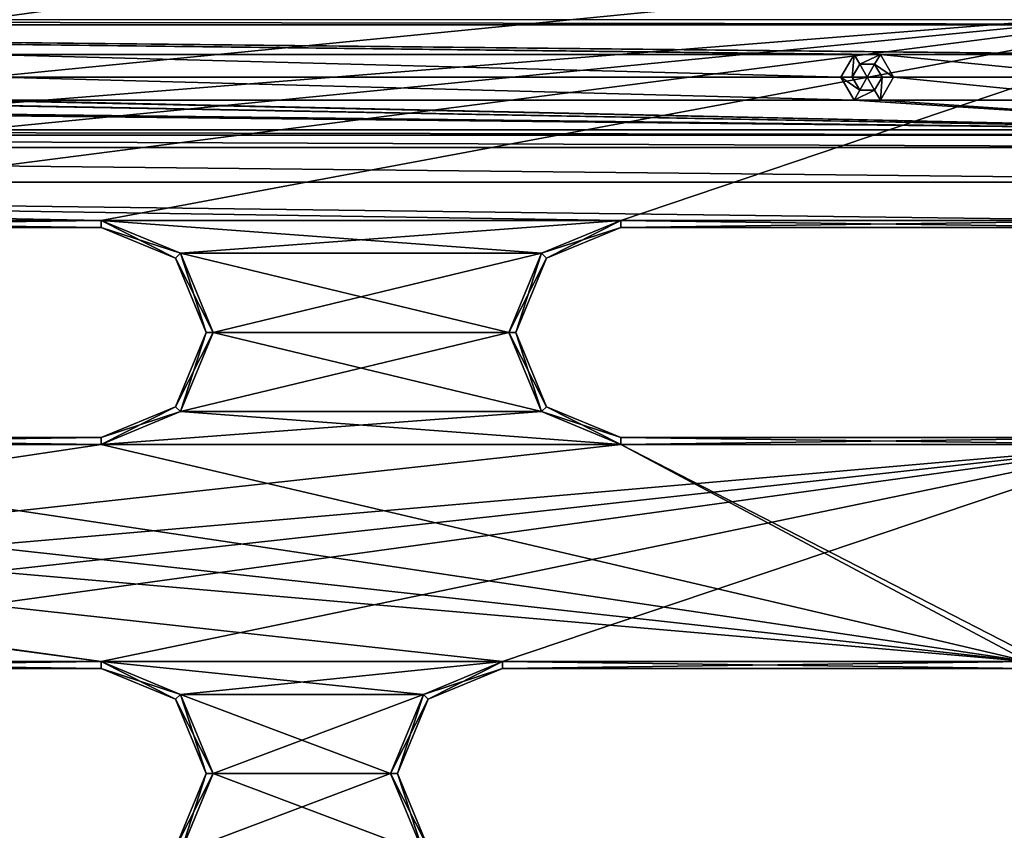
# Model space of a CAD drawing. Header units: inches. Extents: x -12.5 to 12.5, y -27.4 to 0.
# Tile 36 of 136: x 0.6 to 4.2, y -19.7 to -16.8. Entities that reach past the tile are written whole.
import ezdxf

# ---------------------------------------------------------------- set-up
doc = ezdxf.new("R2010")
doc.units = ezdxf.units.IN
doc.header["$LTSCALE"] = 52.148148
doc.header["$MEASUREMENT"] = 0
for name, color, linetype in [('1', 7, 'CONTINUOUS'), ('1164', 7, 'CONTINUOUS'), ('1168', 7, 'CONTINUOUS'), ('1708', 7, 'CONTINUOUS'), ('1709', 7, 'CONTINUOUS'), ('1710', 7, 'CONTINUOUS'), ('1712', 7, 'CONTINUOUS'), ('1713', 7, 'CONTINUOUS'), ('1714', 7, 'CONTINUOUS'), ('1716', 7, 'CONTINUOUS'), ('1717', 7, 'CONTINUOUS'), ('1718', 7, 'CONTINUOUS'), ('1720', 7, 'CONTINUOUS'), ('1722', 7, 'CONTINUOUS'), ('1723', 7, 'CONTINUOUS'), ('1724', 7, 'CONTINUOUS'), ('1726', 7, 'CONTINUOUS'), ('1727', 7, 'CONTINUOUS'), ('1728', 7, 'CONTINUOUS'), ('1730', 7, 'CONTINUOUS'), ('1731', 7, 'CONTINUOUS'), ('1745', 7, 'CONTINUOUS'), ('1746', 7, 'CONTINUOUS'), ('1749', 7, 'CONTINUOUS'), ('1750', 7, 'CONTINUOUS'), ('1752', 7, 'CONTINUOUS'), ('1753', 7, 'CONTINUOUS'), ('1758', 7, 'CONTINUOUS'), ('1759', 7, 'CONTINUOUS'), ('1762', 7, 'CONTINUOUS'), ('1763', 7, 'CONTINUOUS'), ('1764', 7, 'CONTINUOUS'), ('1767', 7, 'CONTINUOUS'), ('19', 7, 'CONTINUOUS'), ('25', 7, 'CONTINUOUS'), ('86', 7, 'CONTINUOUS'), ('9', 7, 'CONTINUOUS'), ('953', 7, 'CONTINUOUS'), ('954', 7, 'CONTINUOUS'), ('955', 7, 'CONTINUOUS'), ('956', 7, 'CONTINUOUS'), ('957', 7, 'CONTINUOUS'), ('958', 7, 'CONTINUOUS')]:
    doc.layers.add(name, color=color, linetype=linetype)

msp = doc.modelspace()

# ---------------------------------------------------------------- linework, layer by layer
at = {"layer": '1', "linetype": 'Continuous'}
for points in [[(3.3795, -24.259), (3.7165, -24.7877), (12.2412, -0.07), (3.3795, -24.259)], [(4.4125, -21.109), (3.3795, -24.259), (12.2412, -0.07), (4.4125, -21.109)], [(3.7165, -24.7877), (3.8415, -24.7877), (12.2412, -0.07), (3.7165, -24.7877)], [(3.8415, -24.7877), (3.904, -24.896), (12.2412, -0.07), (3.8415, -24.7877)], [(12.2412, -0.07), (3.904, -24.896), (4.9442, -27.303), (12.2412, -0.07)], [(0.9375, -16.784), (-0.9375, -16.784), (-4.6675, -17.559), (0.9375, -16.784)], [(3.2145, -16.784), (0.9375, -16.784), (-4.6675, -17.559), (3.2145, -16.784)], [(5.0895, -16.784), (3.2145, -16.784), (-4.6675, -17.559), (5.0895, -16.784)], [(-2.7925, -17.559), (5.0895, -16.784), (-4.6675, -17.559), (-2.7925, -17.559)], [(5.0895, -16.784), (-2.7925, -17.559), (-0.9375, -17.559), (5.0895, -16.784)], [(0.9375, -17.559), (5.0895, -16.784), (-0.9375, -17.559), (0.9375, -17.559)], [(5.0895, -16.784), (0.9375, -17.559), (2.7925, -17.559), (5.0895, -16.784)], [(4.6675, -17.559), (5.0895, -16.784), (2.7925, -17.559), (4.6675, -17.559)], [(0.9375, -17.559), (1.2203, -17.6762), (2.7925, -17.559), (0.9375, -17.559)], [(2.7925, -17.559), (1.2203, -17.6762), (2.5097, -17.6762), (2.7925, -17.559)], [(1.2203, -17.6762), (1.3375, -17.959), (2.5097, -17.6762), (1.2203, -17.6762)], [(2.5097, -17.6762), (1.3375, -17.959), (2.3925, -17.959), (2.5097, -17.6762)], [(1.3375, -17.959), (1.2203, -18.2418), (2.3925, -17.959), (1.3375, -17.959)], [(2.3925, -17.959), (1.2203, -18.2418), (2.5097, -18.2418), (2.3925, -17.959)], [(1.2203, -18.2418), (0.9375, -18.359), (2.5097, -18.2418), (1.2203, -18.2418)], [(0.9375, -18.359), (2.7925, -18.359), (2.5097, -18.2418), (0.9375, -18.359)], [(0.9375, -18.359), (-0.9375, -18.359), (-4.2455, -19.134), (0.9375, -18.359)], [(2.7925, -18.359), (0.9375, -18.359), (-4.2455, -19.134), (2.7925, -18.359)], [(4.6675, -18.359), (2.7925, -18.359), (-4.2455, -19.134), (4.6675, -18.359)], [(-2.3705, -19.134), (4.6675, -18.359), (-4.2455, -19.134), (-2.3705, -19.134)], [(4.6675, -18.359), (-2.3705, -19.134), (-0.9375, -19.134), (4.6675, -18.359)], [(0.9375, -19.134), (4.6675, -18.359), (-0.9375, -19.134), (0.9375, -19.134)], [(4.6675, -18.359), (0.9375, -19.134), (2.3705, -19.134), (4.6675, -18.359)], [(4.2455, -19.134), (4.6675, -18.359), (2.3705, -19.134), (4.2455, -19.134)], [(0.9375, -19.134), (1.2203, -19.2512), (2.3705, -19.134), (0.9375, -19.134)], [(2.3705, -19.134), (1.2203, -19.2512), (2.0877, -19.2512), (2.3705, -19.134)], [(1.2203, -19.2512), (1.3375, -19.534), (2.0877, -19.2512), (1.2203, -19.2512)], [(2.0877, -19.2512), (1.3375, -19.534), (1.9705, -19.534), (2.0877, -19.2512)], [(1.3375, -19.534), (1.2203, -19.8168), (1.9705, -19.534), (1.3375, -19.534)], [(1.9705, -19.534), (1.2203, -19.8168), (2.0877, -19.8168), (1.9705, -19.534)]]:
    msp.add_3dface(points, dxfattribs=at)
at = {"layer": '1164', "linetype": 'Continuous'}
for points in [[(6.3257, -16.861, -0.438), (-6.3257, -16.861, -0.438), (-6.3257, -16.8425, -0.3935), (6.3257, -16.861, -0.438)], [(6.3257, -16.861, -0.438), (-6.3257, -16.8425, -0.3935), (6.3257, -16.8425, -0.3935), (6.3257, -16.861, -0.438)]]:
    msp.add_3dface(points, dxfattribs=at)
at = {"layer": '1168', "linetype": 'Continuous'}
for points in [[(-5.6314, -17.236, -0.438), (5.6314, -17.236, -0.438), (5.6314, -17.2545, -0.3935), (-5.6314, -17.236, -0.438)], [(-5.6314, -17.2545, -0.3935), (-5.6314, -17.236, -0.438), (5.6314, -17.2545, -0.3935), (-5.6314, -17.2545, -0.3935)], [(5.6314, -17.299, -0.375), (-5.6314, -17.299, -0.375), (-5.6314, -17.2545, -0.3935), (5.6314, -17.299, -0.375)], [(5.6314, -17.299, -0.375), (-5.6314, -17.2545, -0.3935), (5.6314, -17.2545, -0.3935), (5.6314, -17.299, -0.375)]]:
    msp.add_3dface(points, dxfattribs=at)
at = {"layer": '1708', "linetype": 'Continuous'}
for points in [[(-0.9375, -18.334, -0.025), (0.9375, -18.334, -0.025), (-0.9375, -18.334, -0.35), (-0.9375, -18.334, -0.025)], [(-0.9375, -18.334, -0.35), (0.9375, -18.334, -0.025), (0.9375, -18.334, -0.35), (-0.9375, -18.334, -0.35)]]:
    msp.add_3dface(points, dxfattribs=at)
at = {"layer": '1709', "linetype": 'Continuous'}
for points in [[(1.2027, -17.6938, -0.025), (0.9375, -17.584, -0.025), (1.2027, -17.6938, -0.35), (1.2027, -17.6938, -0.025)], [(1.2027, -17.6938, -0.35), (0.9375, -17.584, -0.025), (0.9375, -17.584, -0.35), (1.2027, -17.6938, -0.35)], [(1.3125, -17.959, -0.025), (1.2027, -17.6938, -0.025), (1.3125, -17.959, -0.35), (1.3125, -17.959, -0.025)], [(1.3125, -17.959, -0.35), (1.2027, -17.6938, -0.025), (1.2027, -17.6938, -0.35), (1.3125, -17.959, -0.35)], [(1.2027, -18.2242, -0.025), (1.3125, -17.959, -0.025), (1.2027, -18.2242, -0.35), (1.2027, -18.2242, -0.025)], [(1.2027, -18.2242, -0.35), (1.3125, -17.959, -0.025), (1.3125, -17.959, -0.35), (1.2027, -18.2242, -0.35)], [(0.9375, -18.334, -0.35), (0.9375, -18.334, -0.025), (1.2027, -18.2242, -0.025), (0.9375, -18.334, -0.35)], [(0.9375, -18.334, -0.35), (1.2027, -18.2242, -0.025), (1.2027, -18.2242, -0.35), (0.9375, -18.334, -0.35)]]:
    msp.add_3dface(points, dxfattribs=at)
at = {"layer": '1710', "linetype": 'Continuous'}
for points in [[(0.9375, -17.584, -0.35), (0.9375, -17.584, -0.025), (-0.9375, -17.584, -0.025), (0.9375, -17.584, -0.35)], [(0.9375, -17.584, -0.35), (-0.9375, -17.584, -0.025), (-0.9375, -17.584, -0.35), (0.9375, -17.584, -0.35)]]:
    msp.add_3dface(points, dxfattribs=at)
at = {"layer": '1712', "linetype": 'Continuous'}
for points in [[(-0.9375, -18.359), (0.9375, -18.359), (-0.9375, -18.334, -0.025), (-0.9375, -18.359)], [(0.9375, -18.359), (0.9375, -18.334, -0.025), (-0.9375, -18.334, -0.025), (0.9375, -18.359)]]:
    msp.add_3dface(points, dxfattribs=at)
at = {"layer": '1713', "linetype": 'Continuous'}
for points in [[(1.2203, -17.6762), (0.9375, -17.559), (1.2027, -17.6938, -0.025), (1.2203, -17.6762)], [(0.9375, -17.559), (0.9375, -17.584, -0.025), (1.2027, -17.6938, -0.025), (0.9375, -17.559)], [(1.2203, -17.6762), (1.2027, -17.6938, -0.025), (1.3125, -17.959, -0.025), (1.2203, -17.6762)], [(1.3375, -17.959), (1.2203, -17.6762), (1.3125, -17.959, -0.025), (1.3375, -17.959)], [(1.2203, -18.2418), (1.3375, -17.959), (1.2027, -18.2242, -0.025), (1.2203, -18.2418)], [(1.3375, -17.959), (1.3125, -17.959, -0.025), (1.2027, -18.2242, -0.025), (1.3375, -17.959)], [(0.9375, -18.334, -0.025), (1.2203, -18.2418), (1.2027, -18.2242, -0.025), (0.9375, -18.334, -0.025)], [(0.9375, -18.359), (1.2203, -18.2418), (0.9375, -18.334, -0.025), (0.9375, -18.359)]]:
    msp.add_3dface(points, dxfattribs=at)
at = {"layer": '1714', "linetype": 'Continuous'}
for points in [[(0.9375, -17.559), (-0.9375, -17.559), (0.9375, -17.584, -0.025), (0.9375, -17.559)], [(0.9375, -17.584, -0.025), (-0.9375, -17.559), (-0.9375, -17.584, -0.025), (0.9375, -17.584, -0.025)]]:
    msp.add_3dface(points, dxfattribs=at)
at = {"layer": '1716', "linetype": 'Continuous'}
for points in [[(-0.9375, -17.559, -0.375), (0.9375, -17.559, -0.375), (-0.9375, -17.584, -0.35), (-0.9375, -17.559, -0.375)], [(0.9375, -17.559, -0.375), (0.9375, -17.584, -0.35), (-0.9375, -17.584, -0.35), (0.9375, -17.559, -0.375)]]:
    msp.add_3dface(points, dxfattribs=at)
at = {"layer": '1717', "linetype": 'Continuous'}
for points in [[(0.9375, -17.559, -0.375), (1.2203, -17.6762, -0.375), (0.9375, -17.584, -0.35), (0.9375, -17.559, -0.375)], [(1.2203, -17.6762, -0.375), (1.2027, -17.6938, -0.35), (0.9375, -17.584, -0.35), (1.2203, -17.6762, -0.375)], [(1.2203, -17.6762, -0.375), (1.3375, -17.959, -0.375), (1.2027, -17.6938, -0.35), (1.2203, -17.6762, -0.375)], [(1.3375, -17.959, -0.375), (1.3125, -17.959, -0.35), (1.2027, -17.6938, -0.35), (1.3375, -17.959, -0.375)], [(1.2203, -18.2418, -0.375), (1.2027, -18.2242, -0.35), (1.3125, -17.959, -0.35), (1.2203, -18.2418, -0.375)], [(1.3375, -17.959, -0.375), (1.2203, -18.2418, -0.375), (1.3125, -17.959, -0.35), (1.3375, -17.959, -0.375)], [(1.2203, -18.2418, -0.375), (0.9375, -18.359, -0.375), (1.2027, -18.2242, -0.35), (1.2203, -18.2418, -0.375)], [(0.9375, -18.359, -0.375), (0.9375, -18.334, -0.35), (1.2027, -18.2242, -0.35), (0.9375, -18.359, -0.375)]]:
    msp.add_3dface(points, dxfattribs=at)
at = {"layer": '1718', "linetype": 'Continuous'}
for points in [[(0.9375, -18.359, -0.375), (-0.9375, -18.359, -0.375), (0.9375, -18.334, -0.35), (0.9375, -18.359, -0.375)], [(-0.9375, -18.359, -0.375), (-0.9375, -18.334, -0.35), (0.9375, -18.334, -0.35), (-0.9375, -18.359, -0.375)]]:
    msp.add_3dface(points, dxfattribs=at)
at = {"layer": '1720', "linetype": 'Continuous'}
for points in [[(2.7925, -18.334, -0.025), (4.6675, -18.334, -0.025), (2.7925, -18.334, -0.35), (2.7925, -18.334, -0.025)], [(2.7925, -18.334, -0.35), (4.6675, -18.334, -0.025), (4.6675, -18.334, -0.35), (2.7925, -18.334, -0.35)]]:
    msp.add_3dface(points, dxfattribs=at)
at = {"layer": '1722', "linetype": 'Continuous'}
for points in [[(4.6675, -17.584, -0.35), (4.6675, -17.584, -0.025), (2.7925, -17.584, -0.025), (4.6675, -17.584, -0.35)], [(4.6675, -17.584, -0.35), (2.7925, -17.584, -0.025), (2.7925, -17.584, -0.35), (4.6675, -17.584, -0.35)]]:
    msp.add_3dface(points, dxfattribs=at)
at = {"layer": '1723', "linetype": 'Continuous'}
for points in [[(2.7925, -17.584, -0.35), (2.7925, -17.584, -0.025), (2.5273, -17.6938, -0.025), (2.7925, -17.584, -0.35)], [(2.7925, -17.584, -0.35), (2.5273, -17.6938, -0.025), (2.5273, -17.6938, -0.35), (2.7925, -17.584, -0.35)], [(2.5273, -17.6938, -0.025), (2.4175, -17.959, -0.025), (2.5273, -17.6938, -0.35), (2.5273, -17.6938, -0.025)], [(2.5273, -17.6938, -0.35), (2.4175, -17.959, -0.025), (2.4175, -17.959, -0.35), (2.5273, -17.6938, -0.35)], [(2.4175, -17.959, -0.025), (2.5273, -18.2242, -0.025), (2.4175, -17.959, -0.35), (2.4175, -17.959, -0.025)], [(2.4175, -17.959, -0.35), (2.5273, -18.2242, -0.025), (2.5273, -18.2242, -0.35), (2.4175, -17.959, -0.35)], [(2.7925, -18.334, -0.025), (2.7925, -18.334, -0.35), (2.5273, -18.2242, -0.35), (2.7925, -18.334, -0.025)], [(2.5273, -18.2242, -0.025), (2.7925, -18.334, -0.025), (2.5273, -18.2242, -0.35), (2.5273, -18.2242, -0.025)]]:
    msp.add_3dface(points, dxfattribs=at)
at = {"layer": '1724', "linetype": 'Continuous'}
for points in [[(2.7925, -18.359), (4.6675, -18.359), (2.7925, -18.334, -0.025), (2.7925, -18.359)], [(4.6675, -18.359), (4.6675, -18.334, -0.025), (2.7925, -18.334, -0.025), (4.6675, -18.359)]]:
    msp.add_3dface(points, dxfattribs=at)
at = {"layer": '1726', "linetype": 'Continuous'}
for points in [[(4.6675, -17.559), (2.7925, -17.559), (4.6675, -17.584, -0.025), (4.6675, -17.559)], [(4.6675, -17.584, -0.025), (2.7925, -17.559), (2.7925, -17.584, -0.025), (4.6675, -17.584, -0.025)]]:
    msp.add_3dface(points, dxfattribs=at)
at = {"layer": '1727', "linetype": 'Continuous'}
for points in [[(2.7925, -17.559), (2.5097, -17.6762), (2.7925, -17.584, -0.025), (2.7925, -17.559)], [(2.7925, -17.584, -0.025), (2.5097, -17.6762), (2.5273, -17.6938, -0.025), (2.7925, -17.584, -0.025)], [(2.5097, -17.6762), (2.3925, -17.959), (2.5273, -17.6938, -0.025), (2.5097, -17.6762)], [(2.3925, -17.959), (2.4175, -17.959, -0.025), (2.5273, -17.6938, -0.025), (2.3925, -17.959)], [(2.3925, -17.959), (2.5097, -18.2418), (2.4175, -17.959, -0.025), (2.3925, -17.959)], [(2.5097, -18.2418), (2.5273, -18.2242, -0.025), (2.4175, -17.959, -0.025), (2.5097, -18.2418)], [(2.5097, -18.2418), (2.7925, -18.359), (2.5273, -18.2242, -0.025), (2.5097, -18.2418)], [(2.7925, -18.359), (2.7925, -18.334, -0.025), (2.5273, -18.2242, -0.025), (2.7925, -18.359)]]:
    msp.add_3dface(points, dxfattribs=at)
at = {"layer": '1728', "linetype": 'Continuous'}
for points in [[(2.7925, -17.559, -0.375), (4.6675, -17.559, -0.375), (2.7925, -17.584, -0.35), (2.7925, -17.559, -0.375)], [(4.6675, -17.559, -0.375), (4.6675, -17.584, -0.35), (2.7925, -17.584, -0.35), (4.6675, -17.559, -0.375)]]:
    msp.add_3dface(points, dxfattribs=at)
at = {"layer": '1730', "linetype": 'Continuous'}
for points in [[(4.6675, -18.359, -0.375), (2.7925, -18.359, -0.375), (4.6675, -18.334, -0.35), (4.6675, -18.359, -0.375)], [(2.7925, -18.359, -0.375), (2.7925, -18.334, -0.35), (4.6675, -18.334, -0.35), (2.7925, -18.359, -0.375)]]:
    msp.add_3dface(points, dxfattribs=at)
at = {"layer": '1731', "linetype": 'Continuous'}
for points in [[(2.5097, -17.6762, -0.375), (2.7925, -17.559, -0.375), (2.5273, -17.6938, -0.35), (2.5097, -17.6762, -0.375)], [(2.7925, -17.559, -0.375), (2.7925, -17.584, -0.35), (2.5273, -17.6938, -0.35), (2.7925, -17.559, -0.375)], [(2.3925, -17.959, -0.375), (2.5097, -17.6762, -0.375), (2.4175, -17.959, -0.35), (2.3925, -17.959, -0.375)], [(2.5097, -17.6762, -0.375), (2.5273, -17.6938, -0.35), (2.4175, -17.959, -0.35), (2.5097, -17.6762, -0.375)], [(2.5097, -18.2418, -0.375), (2.3925, -17.959, -0.375), (2.5273, -18.2242, -0.35), (2.5097, -18.2418, -0.375)], [(2.3925, -17.959, -0.375), (2.4175, -17.959, -0.35), (2.5273, -18.2242, -0.35), (2.3925, -17.959, -0.375)], [(2.7925, -18.334, -0.35), (2.5097, -18.2418, -0.375), (2.5273, -18.2242, -0.35), (2.7925, -18.334, -0.35)], [(2.7925, -18.359, -0.375), (2.5097, -18.2418, -0.375), (2.7925, -18.334, -0.35), (2.7925, -18.359, -0.375)]]:
    msp.add_3dface(points, dxfattribs=at)
at = {"layer": '1745', "linetype": 'Continuous'}
for points in [[(1.2027, -19.2688, -0.025), (0.9375, -19.159, -0.025), (1.2027, -19.2688, -0.35), (1.2027, -19.2688, -0.025)], [(1.2027, -19.2688, -0.35), (0.9375, -19.159, -0.025), (0.9375, -19.159, -0.35), (1.2027, -19.2688, -0.35)], [(1.3125, -19.534, -0.025), (1.2027, -19.2688, -0.025), (1.3125, -19.534, -0.35), (1.3125, -19.534, -0.025)], [(1.3125, -19.534, -0.35), (1.2027, -19.2688, -0.025), (1.2027, -19.2688, -0.35), (1.3125, -19.534, -0.35)], [(1.2027, -19.7992, -0.025), (1.3125, -19.534, -0.025), (1.2027, -19.7992, -0.35), (1.2027, -19.7992, -0.025)], [(1.2027, -19.7992, -0.35), (1.3125, -19.534, -0.025), (1.3125, -19.534, -0.35), (1.2027, -19.7992, -0.35)]]:
    msp.add_3dface(points, dxfattribs=at)
at = {"layer": '1746', "linetype": 'Continuous'}
for points in [[(0.9375, -19.159, -0.35), (0.9375, -19.159, -0.025), (-0.9375, -19.159, -0.025), (0.9375, -19.159, -0.35)], [(0.9375, -19.159, -0.35), (-0.9375, -19.159, -0.025), (-0.9375, -19.159, -0.35), (0.9375, -19.159, -0.35)]]:
    msp.add_3dface(points, dxfattribs=at)
at = {"layer": '1749', "linetype": 'Continuous'}
for points in [[(1.2203, -19.2512), (0.9375, -19.134), (1.2027, -19.2688, -0.025), (1.2203, -19.2512)], [(0.9375, -19.134), (0.9375, -19.159, -0.025), (1.2027, -19.2688, -0.025), (0.9375, -19.134)], [(1.2203, -19.2512), (1.2027, -19.2688, -0.025), (1.3125, -19.534, -0.025), (1.2203, -19.2512)], [(1.3375, -19.534), (1.2203, -19.2512), (1.3125, -19.534, -0.025), (1.3375, -19.534)], [(1.2203, -19.8168), (1.3375, -19.534), (1.2027, -19.7992, -0.025), (1.2203, -19.8168)], [(1.3375, -19.534), (1.3125, -19.534, -0.025), (1.2027, -19.7992, -0.025), (1.3375, -19.534)]]:
    msp.add_3dface(points, dxfattribs=at)
at = {"layer": '1750', "linetype": 'Continuous'}
for points in [[(0.9375, -19.134), (-0.9375, -19.134), (0.9375, -19.159, -0.025), (0.9375, -19.134)], [(0.9375, -19.159, -0.025), (-0.9375, -19.134), (-0.9375, -19.159, -0.025), (0.9375, -19.159, -0.025)]]:
    msp.add_3dface(points, dxfattribs=at)
at = {"layer": '1752', "linetype": 'Continuous'}
for points in [[(-0.9375, -19.134, -0.375), (0.9375, -19.134, -0.375), (-0.9375, -19.159, -0.35), (-0.9375, -19.134, -0.375)], [(0.9375, -19.134, -0.375), (0.9375, -19.159, -0.35), (-0.9375, -19.159, -0.35), (0.9375, -19.134, -0.375)]]:
    msp.add_3dface(points, dxfattribs=at)
at = {"layer": '1753', "linetype": 'Continuous'}
for points in [[(0.9375, -19.134, -0.375), (1.2203, -19.2512, -0.375), (0.9375, -19.159, -0.35), (0.9375, -19.134, -0.375)], [(1.2203, -19.2512, -0.375), (1.2027, -19.2688, -0.35), (0.9375, -19.159, -0.35), (1.2203, -19.2512, -0.375)], [(1.2203, -19.2512, -0.375), (1.3375, -19.534, -0.375), (1.2027, -19.2688, -0.35), (1.2203, -19.2512, -0.375)], [(1.3375, -19.534, -0.375), (1.3125, -19.534, -0.35), (1.2027, -19.2688, -0.35), (1.3375, -19.534, -0.375)], [(1.2203, -19.8168, -0.375), (1.2027, -19.7992, -0.35), (1.3125, -19.534, -0.35), (1.2203, -19.8168, -0.375)], [(1.3375, -19.534, -0.375), (1.2203, -19.8168, -0.375), (1.3125, -19.534, -0.35), (1.3375, -19.534, -0.375)]]:
    msp.add_3dface(points, dxfattribs=at)
at = {"layer": '1758', "linetype": 'Continuous'}
for points in [[(4.2455, -19.159, -0.35), (4.2455, -19.159, -0.025), (2.3705, -19.159, -0.025), (4.2455, -19.159, -0.35)], [(4.2455, -19.159, -0.35), (2.3705, -19.159, -0.025), (2.3705, -19.159, -0.35), (4.2455, -19.159, -0.35)]]:
    msp.add_3dface(points, dxfattribs=at)
at = {"layer": '1759', "linetype": 'Continuous'}
for points in [[(2.3705, -19.159, -0.35), (2.3705, -19.159, -0.025), (2.1053, -19.2688, -0.025), (2.3705, -19.159, -0.35)], [(2.3705, -19.159, -0.35), (2.1053, -19.2688, -0.025), (2.1053, -19.2688, -0.35), (2.3705, -19.159, -0.35)], [(2.1053, -19.2688, -0.025), (1.9955, -19.534, -0.025), (2.1053, -19.2688, -0.35), (2.1053, -19.2688, -0.025)], [(2.1053, -19.2688, -0.35), (1.9955, -19.534, -0.025), (1.9955, -19.534, -0.35), (2.1053, -19.2688, -0.35)], [(1.9955, -19.534, -0.025), (2.1053, -19.7992, -0.025), (1.9955, -19.534, -0.35), (1.9955, -19.534, -0.025)], [(1.9955, -19.534, -0.35), (2.1053, -19.7992, -0.025), (2.1053, -19.7992, -0.35), (1.9955, -19.534, -0.35)]]:
    msp.add_3dface(points, dxfattribs=at)
at = {"layer": '1762', "linetype": 'Continuous'}
for points in [[(4.2455, -19.134), (2.3705, -19.134), (4.2455, -19.159, -0.025), (4.2455, -19.134)], [(4.2455, -19.159, -0.025), (2.3705, -19.134), (2.3705, -19.159, -0.025), (4.2455, -19.159, -0.025)]]:
    msp.add_3dface(points, dxfattribs=at)
at = {"layer": '1763', "linetype": 'Continuous'}
for points in [[(2.3705, -19.134), (2.0877, -19.2512), (2.3705, -19.159, -0.025), (2.3705, -19.134)], [(2.3705, -19.159, -0.025), (2.0877, -19.2512), (2.1053, -19.2688, -0.025), (2.3705, -19.159, -0.025)], [(2.0877, -19.2512), (1.9705, -19.534), (2.1053, -19.2688, -0.025), (2.0877, -19.2512)], [(1.9705, -19.534), (1.9955, -19.534, -0.025), (2.1053, -19.2688, -0.025), (1.9705, -19.534)], [(1.9705, -19.534), (2.0877, -19.8168), (1.9955, -19.534, -0.025), (1.9705, -19.534)], [(2.0877, -19.8168), (2.1053, -19.7992, -0.025), (1.9955, -19.534, -0.025), (2.0877, -19.8168)]]:
    msp.add_3dface(points, dxfattribs=at)
at = {"layer": '1764', "linetype": 'Continuous'}
for points in [[(2.3705, -19.134, -0.375), (4.2455, -19.134, -0.375), (2.3705, -19.159, -0.35), (2.3705, -19.134, -0.375)], [(4.2455, -19.134, -0.375), (4.2455, -19.159, -0.35), (2.3705, -19.159, -0.35), (4.2455, -19.134, -0.375)]]:
    msp.add_3dface(points, dxfattribs=at)
at = {"layer": '1767', "linetype": 'Continuous'}
for points in [[(2.0877, -19.2512, -0.375), (2.3705, -19.134, -0.375), (2.1053, -19.2688, -0.35), (2.0877, -19.2512, -0.375)], [(2.3705, -19.134, -0.375), (2.3705, -19.159, -0.35), (2.1053, -19.2688, -0.35), (2.3705, -19.134, -0.375)], [(1.9705, -19.534, -0.375), (2.0877, -19.2512, -0.375), (1.9955, -19.534, -0.35), (1.9705, -19.534, -0.375)], [(2.0877, -19.2512, -0.375), (2.1053, -19.2688, -0.35), (1.9955, -19.534, -0.35), (2.0877, -19.2512, -0.375)], [(2.0877, -19.8168, -0.375), (1.9705, -19.534, -0.375), (2.1053, -19.7992, -0.35), (2.0877, -19.8168, -0.375)], [(1.9705, -19.534, -0.375), (1.9955, -19.534, -0.35), (2.1053, -19.7992, -0.35), (1.9705, -19.534, -0.375)]]:
    msp.add_3dface(points, dxfattribs=at)
at = {"layer": '19', "linetype": 'Continuous'}
for points in [[(-6.201, -16.861, -2.9), (-6.3257, -16.861, -0.438), (6.3257, -16.861, -0.438), (-6.201, -16.861, -2.9)], [(-5.3728, -16.861, -2.9), (-6.201, -16.861, -2.9), (6.3257, -16.861, -0.438), (-5.3728, -16.861, -2.9)], [(-5.3728, -16.861, -3.125), (-5.3728, -16.861, -2.9), (6.3257, -16.861, -0.438), (-5.3728, -16.861, -3.125)], [(5.3728, -16.861, -3.125), (-5.3728, -16.861, -3.125), (5.3728, -16.861, -2.9), (5.3728, -16.861, -3.125)], [(5.3728, -16.861, -2.9), (-5.3728, -16.861, -3.125), (6.3257, -16.861, -0.438), (5.3728, -16.861, -2.9)]]:
    msp.add_3dface(points, dxfattribs=at)
at = {"layer": '25', "linetype": 'Continuous'}
for points in [[(5.6314, -17.236, -2.9), (5.6314, -17.236, -0.438), (-5.6314, -17.236, -0.438), (5.6314, -17.236, -2.9)], [(5.2723, -17.236, -2.9), (5.6314, -17.236, -2.9), (-5.6314, -17.236, -0.438), (5.2723, -17.236, -2.9)], [(5.2723, -17.236, -3.125), (5.2723, -17.236, -2.9), (-5.6314, -17.236, -0.438), (5.2723, -17.236, -3.125)], [(-5.2723, -17.236, -2.9), (5.2723, -17.236, -3.125), (-5.6314, -17.236, -0.438), (-5.2723, -17.236, -2.9)], [(-5.2723, -17.236, -3.125), (5.2723, -17.236, -3.125), (-5.2723, -17.236, -2.9), (-5.2723, -17.236, -3.125)]]:
    msp.add_3dface(points, dxfattribs=at)
at = {"layer": '86', "color": 253, "linetype": 'Continuous', "true_color": 0xa6b3ad}
for points in [[(-5.3728, -16.861, -3.125), (5.3728, -16.861, -3.125), (4.679, -16.9666, -3.125), (-5.3728, -16.861, -3.125)], [(0.527, -16.9666, -3.125), (-5.3728, -16.861, -3.125), (3.625, -16.9666, -3.125), (0.527, -16.9666, -3.125)], [(3.625, -16.9666, -3.125), (-5.3728, -16.861, -3.125), (3.719, -16.9666, -3.125), (3.625, -16.9666, -3.125)], [(3.719, -16.9666, -3.125), (-5.3728, -16.861, -3.125), (4.585, -16.9666, -3.125), (3.719, -16.9666, -3.125)], [(4.585, -16.9666, -3.125), (-5.3728, -16.861, -3.125), (4.679, -16.9666, -3.125), (4.585, -16.9666, -3.125)], [(0.574, -17.048, -3.125), (0.527, -16.9666, -3.125), (3.578, -17.048, -3.125), (0.574, -17.048, -3.125)], [(3.578, -17.048, -3.125), (0.527, -16.9666, -3.125), (3.625, -16.9666, -3.125), (3.578, -17.048, -3.125)], [(3.766, -17.048, -3.125), (3.719, -16.9666, -3.125), (4.538, -17.048, -3.125), (3.766, -17.048, -3.125)], [(4.538, -17.048, -3.125), (3.719, -16.9666, -3.125), (4.585, -16.9666, -3.125), (4.538, -17.048, -3.125)], [(0.527, -17.1294, -3.125), (0.574, -17.048, -3.125), (3.625, -17.1294, -3.125), (0.527, -17.1294, -3.125)], [(0.574, -17.048, -3.125), (3.578, -17.048, -3.125), (3.625, -17.1294, -3.125), (0.574, -17.048, -3.125)], [(3.719, -17.1294, -3.125), (3.766, -17.048, -3.125), (4.585, -17.1294, -3.125), (3.719, -17.1294, -3.125)], [(3.766, -17.048, -3.125), (4.538, -17.048, -3.125), (4.585, -17.1294, -3.125), (3.766, -17.048, -3.125)], [(5.2723, -17.236, -3.125), (-5.2723, -17.236, -3.125), (-4.679, -17.1294, -3.125), (5.2723, -17.236, -3.125)], [(-4.585, -17.1294, -3.125), (5.2723, -17.236, -3.125), (-4.679, -17.1294, -3.125), (-4.585, -17.1294, -3.125)], [(-3.719, -17.1294, -3.125), (5.2723, -17.236, -3.125), (-4.585, -17.1294, -3.125), (-3.719, -17.1294, -3.125)], [(-3.625, -17.1294, -3.125), (5.2723, -17.236, -3.125), (-3.719, -17.1294, -3.125), (-3.625, -17.1294, -3.125)], [(-0.527, -17.1294, -3.125), (5.2723, -17.236, -3.125), (-3.625, -17.1294, -3.125), (-0.527, -17.1294, -3.125)], [(-0.433, -17.1294, -3.125), (5.2723, -17.236, -3.125), (-0.527, -17.1294, -3.125), (-0.433, -17.1294, -3.125)], [(5.2723, -17.236, -3.125), (-0.433, -17.1294, -3.125), (0.433, -17.1294, -3.125), (5.2723, -17.236, -3.125)], [(0.527, -17.1294, -3.125), (5.2723, -17.236, -3.125), (0.433, -17.1294, -3.125), (0.527, -17.1294, -3.125)], [(5.2723, -17.236, -3.125), (0.527, -17.1294, -3.125), (3.625, -17.1294, -3.125), (5.2723, -17.236, -3.125)], [(3.719, -17.1294, -3.125), (5.2723, -17.236, -3.125), (3.625, -17.1294, -3.125), (3.719, -17.1294, -3.125)], [(5.2723, -17.236, -3.125), (3.719, -17.1294, -3.125), (4.585, -17.1294, -3.125), (5.2723, -17.236, -3.125)]]:
    msp.add_3dface(points, dxfattribs=at)
at = {"layer": '9', "linetype": 'Continuous'}
for points in [[(-6.0254, -17.4232, -0.375), (-5.6314, -17.299, -0.375), (6.0254, -17.4232, -0.375), (-6.0254, -17.4232, -0.375)], [(6.0254, -17.4232, -0.375), (-5.6314, -17.299, -0.375), (5.6314, -17.299, -0.375), (6.0254, -17.4232, -0.375)], [(-6.0254, -17.4232, -0.375), (6.0254, -17.4232, -0.375), (4.6675, -17.559, -0.375), (-6.0254, -17.4232, -0.375)], [(-0.9375, -17.559, -0.375), (-6.0254, -17.4232, -0.375), (0.9375, -17.559, -0.375), (-0.9375, -17.559, -0.375)], [(0.9375, -17.559, -0.375), (-6.0254, -17.4232, -0.375), (2.7925, -17.559, -0.375), (0.9375, -17.559, -0.375)], [(2.7925, -17.559, -0.375), (-6.0254, -17.4232, -0.375), (4.6675, -17.559, -0.375), (2.7925, -17.559, -0.375)], [(1.2203, -17.6762, -0.375), (0.9375, -17.559, -0.375), (2.5097, -17.6762, -0.375), (1.2203, -17.6762, -0.375)], [(0.9375, -17.559, -0.375), (2.7925, -17.559, -0.375), (2.5097, -17.6762, -0.375), (0.9375, -17.559, -0.375)], [(1.3375, -17.959, -0.375), (1.2203, -17.6762, -0.375), (2.3925, -17.959, -0.375), (1.3375, -17.959, -0.375)], [(2.3925, -17.959, -0.375), (1.2203, -17.6762, -0.375), (2.5097, -17.6762, -0.375), (2.3925, -17.959, -0.375)], [(1.2203, -18.2418, -0.375), (1.3375, -17.959, -0.375), (2.5097, -18.2418, -0.375), (1.2203, -18.2418, -0.375)], [(2.5097, -18.2418, -0.375), (1.3375, -17.959, -0.375), (2.3925, -17.959, -0.375), (2.5097, -18.2418, -0.375)], [(-6.295, -18.1638, -0.375), (-4.6675, -18.359, -0.375), (0.9375, -19.134, -0.375), (-6.295, -18.1638, -0.375)], [(-0.9375, -19.134, -0.375), (-6.295, -18.1638, -0.375), (0.9375, -19.134, -0.375), (-0.9375, -19.134, -0.375)], [(0.9375, -18.359, -0.375), (1.2203, -18.2418, -0.375), (2.7925, -18.359, -0.375), (0.9375, -18.359, -0.375)], [(2.7925, -18.359, -0.375), (1.2203, -18.2418, -0.375), (2.5097, -18.2418, -0.375), (2.7925, -18.359, -0.375)], [(-4.6675, -18.359, -0.375), (-2.7925, -18.359, -0.375), (4.2455, -19.134, -0.375), (-4.6675, -18.359, -0.375)], [(0.9375, -19.134, -0.375), (-4.6675, -18.359, -0.375), (2.3705, -19.134, -0.375), (0.9375, -19.134, -0.375)], [(2.3705, -19.134, -0.375), (-4.6675, -18.359, -0.375), (4.2455, -19.134, -0.375), (2.3705, -19.134, -0.375)], [(-2.7925, -18.359, -0.375), (-0.9375, -18.359, -0.375), (4.2455, -19.134, -0.375), (-2.7925, -18.359, -0.375)], [(-0.9375, -18.359, -0.375), (0.9375, -18.359, -0.375), (4.2455, -19.134, -0.375), (-0.9375, -18.359, -0.375)], [(0.9375, -18.359, -0.375), (2.7925, -18.359, -0.375), (4.2455, -19.134, -0.375), (0.9375, -18.359, -0.375)], [(2.7925, -18.359, -0.375), (4.6675, -18.359, -0.375), (4.5283, -19.2512, -0.375), (2.7925, -18.359, -0.375)], [(4.2455, -19.134, -0.375), (2.7925, -18.359, -0.375), (4.5283, -19.2512, -0.375), (4.2455, -19.134, -0.375)], [(1.2203, -19.2512, -0.375), (0.9375, -19.134, -0.375), (2.0877, -19.2512, -0.375), (1.2203, -19.2512, -0.375)], [(0.9375, -19.134, -0.375), (2.3705, -19.134, -0.375), (2.0877, -19.2512, -0.375), (0.9375, -19.134, -0.375)], [(1.3375, -19.534, -0.375), (1.2203, -19.2512, -0.375), (1.9705, -19.534, -0.375), (1.3375, -19.534, -0.375)], [(1.9705, -19.534, -0.375), (1.2203, -19.2512, -0.375), (2.0877, -19.2512, -0.375), (1.9705, -19.534, -0.375)], [(1.2203, -19.8168, -0.375), (1.3375, -19.534, -0.375), (2.0877, -19.8168, -0.375), (1.2203, -19.8168, -0.375)], [(2.0877, -19.8168, -0.375), (1.3375, -19.534, -0.375), (1.9705, -19.534, -0.375), (2.0877, -19.8168, -0.375)]]:
    msp.add_3dface(points, dxfattribs=at)
at = {"layer": '953', "linetype": 'Continuous'}
for points in [[(3.6185, -17.048, -2.711), (3.672, -17.048, -2.6789), (3.6452, -17.0943, -2.711), (3.6185, -17.048, -2.711)], [(3.6452, -17.0943, -2.711), (3.672, -17.048, -2.6789), (3.6987, -17.0943, -2.711), (3.6452, -17.0943, -2.711)], [(3.6987, -17.0943, -2.711), (3.672, -17.048, -2.6789), (3.7255, -17.048, -2.711), (3.6987, -17.0943, -2.711)]]:
    msp.add_3dface(points, dxfattribs=at)
at = {"layer": '954', "linetype": 'Continuous'}
for points in [[(3.6185, -17.048, -2.711), (3.6452, -17.0943, -2.711), (3.6185, -17.048, -3.0784), (3.6185, -17.048, -2.711)], [(3.6185, -17.048, -3.0784), (3.6452, -17.0943, -2.711), (3.6452, -17.0943, -3.0784), (3.6185, -17.048, -3.0784)], [(3.6987, -17.0943, -2.711), (3.7255, -17.048, -2.711), (3.6987, -17.0943, -3.0784), (3.6987, -17.0943, -2.711)], [(3.6987, -17.0943, -3.0784), (3.7255, -17.048, -2.711), (3.7255, -17.048, -3.0784), (3.6987, -17.0943, -3.0784)], [(3.6452, -17.0943, -2.711), (3.6987, -17.0943, -2.711), (3.6452, -17.0943, -3.0784), (3.6452, -17.0943, -2.711)], [(3.6452, -17.0943, -3.0784), (3.6987, -17.0943, -2.711), (3.6987, -17.0943, -3.0784), (3.6452, -17.0943, -3.0784)]]:
    msp.add_3dface(points, dxfattribs=at)
at = {"layer": '955', "linetype": 'Continuous'}
for points in [[(3.625, -17.1294, -3.125), (3.578, -17.048, -3.125), (3.6452, -17.0943, -3.0784), (3.625, -17.1294, -3.125)], [(3.578, -17.048, -3.125), (3.6185, -17.048, -3.0784), (3.6452, -17.0943, -3.0784), (3.578, -17.048, -3.125)], [(3.719, -17.1294, -3.125), (3.6987, -17.0943, -3.0784), (3.7255, -17.048, -3.0784), (3.719, -17.1294, -3.125)], [(3.766, -17.048, -3.125), (3.719, -17.1294, -3.125), (3.7255, -17.048, -3.0784), (3.766, -17.048, -3.125)], [(3.719, -17.1294, -3.125), (3.625, -17.1294, -3.125), (3.6987, -17.0943, -3.0784), (3.719, -17.1294, -3.125)], [(3.625, -17.1294, -3.125), (3.6452, -17.0943, -3.0784), (3.6987, -17.0943, -3.0784), (3.625, -17.1294, -3.125)]]:
    msp.add_3dface(points, dxfattribs=at)
at = {"layer": '956', "linetype": 'Continuous'}
for points in [[(3.672, -17.048, -2.6789), (3.6185, -17.048, -2.711), (3.6452, -17.0017, -2.711), (3.672, -17.048, -2.6789)], [(3.6987, -17.0017, -2.711), (3.672, -17.048, -2.6789), (3.6452, -17.0017, -2.711), (3.6987, -17.0017, -2.711)], [(3.7255, -17.048, -2.711), (3.672, -17.048, -2.6789), (3.6987, -17.0017, -2.711), (3.7255, -17.048, -2.711)]]:
    msp.add_3dface(points, dxfattribs=at)
at = {"layer": '957', "linetype": 'Continuous'}
for points in [[(3.6185, -17.048, -2.711), (3.6185, -17.048, -3.0784), (3.6452, -17.0017, -3.0784), (3.6185, -17.048, -2.711)], [(3.6452, -17.0017, -2.711), (3.6185, -17.048, -2.711), (3.6452, -17.0017, -3.0784), (3.6452, -17.0017, -2.711)], [(3.6987, -17.0017, -2.711), (3.6452, -17.0017, -2.711), (3.6987, -17.0017, -3.0784), (3.6987, -17.0017, -2.711)], [(3.6987, -17.0017, -3.0784), (3.6452, -17.0017, -2.711), (3.6452, -17.0017, -3.0784), (3.6987, -17.0017, -3.0784)], [(3.7255, -17.048, -3.0784), (3.7255, -17.048, -2.711), (3.6987, -17.0017, -2.711), (3.7255, -17.048, -3.0784)], [(3.7255, -17.048, -3.0784), (3.6987, -17.0017, -2.711), (3.6987, -17.0017, -3.0784), (3.7255, -17.048, -3.0784)]]:
    msp.add_3dface(points, dxfattribs=at)
at = {"layer": '958', "linetype": 'Continuous'}
for points in [[(3.578, -17.048, -3.125), (3.625, -16.9666, -3.125), (3.6185, -17.048, -3.0784), (3.578, -17.048, -3.125)], [(3.6185, -17.048, -3.0784), (3.625, -16.9666, -3.125), (3.6452, -17.0017, -3.0784), (3.6185, -17.048, -3.0784)], [(3.625, -16.9666, -3.125), (3.719, -16.9666, -3.125), (3.6452, -17.0017, -3.0784), (3.625, -16.9666, -3.125)], [(3.719, -16.9666, -3.125), (3.6987, -17.0017, -3.0784), (3.6452, -17.0017, -3.0784), (3.719, -16.9666, -3.125)], [(3.719, -16.9666, -3.125), (3.766, -17.048, -3.125), (3.6987, -17.0017, -3.0784), (3.719, -16.9666, -3.125)], [(3.766, -17.048, -3.125), (3.7255, -17.048, -3.0784), (3.6987, -17.0017, -3.0784), (3.766, -17.048, -3.125)]]:
    msp.add_3dface(points, dxfattribs=at)

doc.saveas('drawing.dxf')
